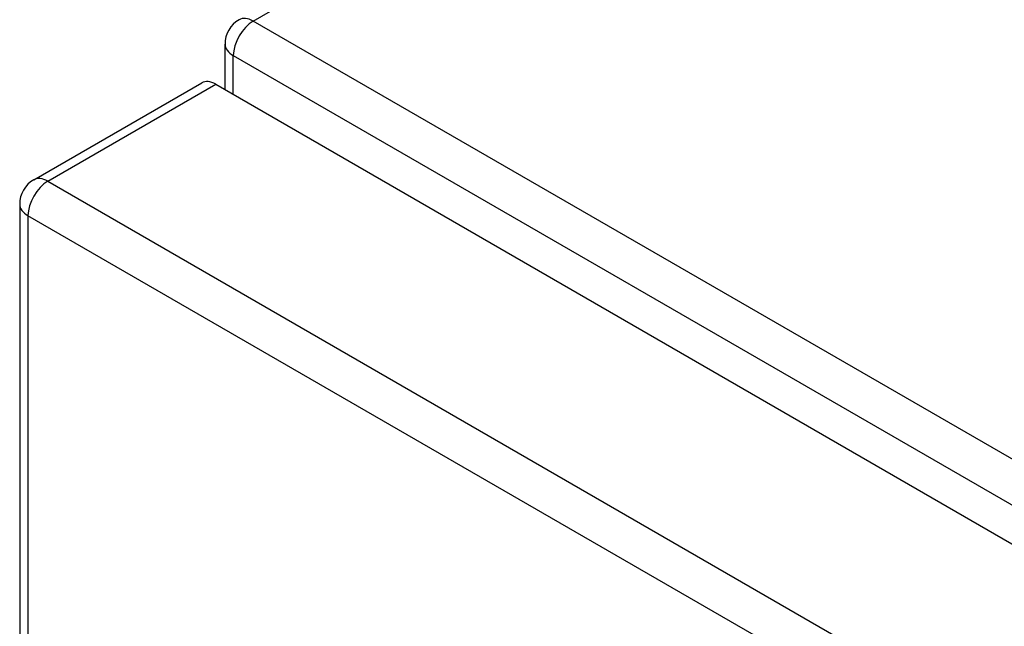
# Model space of a CAD drawing. Header units: inches. Extents: x 584 to 685, y 231 to 315.
# Tile 44 of 133: x 583.84 to 587.3, y 307.89 to 310.03. Entities that reach past the tile are written whole.
import ezdxf

# ---------------------------------------------------------------- set-up
doc = ezdxf.new("R2010")
doc.units = ezdxf.units.IN
doc.header["$MEASUREMENT"] = 0
doc.layers.add('Visible Edges(ANSI)', color=7, linetype='Continuous', lineweight=25)
doc.layers.add('Visible Tangent Edges(ANSI)', color=7, linetype='Continuous', lineweight=25)

msp = doc.modelspace()

# ---------------------------------------------------------------- linework, layer by layer
at = {"layer": 'Visible Edges(ANSI)'}
for p, q in [((584.5578, 309.7808), (584.5578, 309.9407)), ((583.8853, 309.4636), (584.4758, 309.8045)), ((584.5253, 309.7996), (630.915, 283.0164)), ((583.8358, 309.3779), (583.8358, 285.1116))]:
    msp.add_line(p, q, dxfattribs=at)
for centre in [(584.6568, 309.9407), (583.9348, 309.3779)]:
    msp.add_arc(centre, 0.099, 120, 180, dxfattribs=at)
msp.add_ellipse((584.5253, 309.7187), major_axis=(-0.0495, 0.0857), ratio=0.57735, start_param=5.497787, end_param=6.283185, dxfattribs=at)
at = {"layer": 'Visible Tangent Edges(ANSI)'}
for p, q in [((584.6568, 310.0216), (591.5652, 314.0101)), ((631.1858, 283.158), (584.6568, 310.0216)), ((584.5868, 309.9003), (631.1158, 283.0368)), ((584.5868, 309.7641), (584.5868, 309.9003)), ((583.9348, 309.4587), (584.5253, 309.7996)), ((583.9348, 309.4587), (630.3246, 282.6756)), ((630.2546, 282.5543), (583.8648, 309.3374)), ((583.8648, 309.3374), (583.8648, 285.0712))]:
    msp.add_line(p, q, dxfattribs=at)
for centre, major_axis, start_param, end_param in [((584.6568, 309.9407), (-0.0495, 0.0857), 5.497787, 6.283185), ((584.6568, 309.9407), (-0.0495, -0.0857), 3.926991, 5.497787), ((584.6568, 309.9407), (-0.099, 0), 0, 0.785398), ((583.9348, 309.3779), (-0.0495, -0.0857), 3.926991, 5.497787), ((583.9348, 309.3779), (-0.0495, 0.0857), 5.497787, 6.283185), ((583.9348, 309.3779), (-0.099, 0), 0, 0.785398)]:
    msp.add_ellipse(centre, major_axis=major_axis, ratio=0.57735, start_param=start_param, end_param=end_param, dxfattribs=at)

doc.saveas('drawing.dxf')
